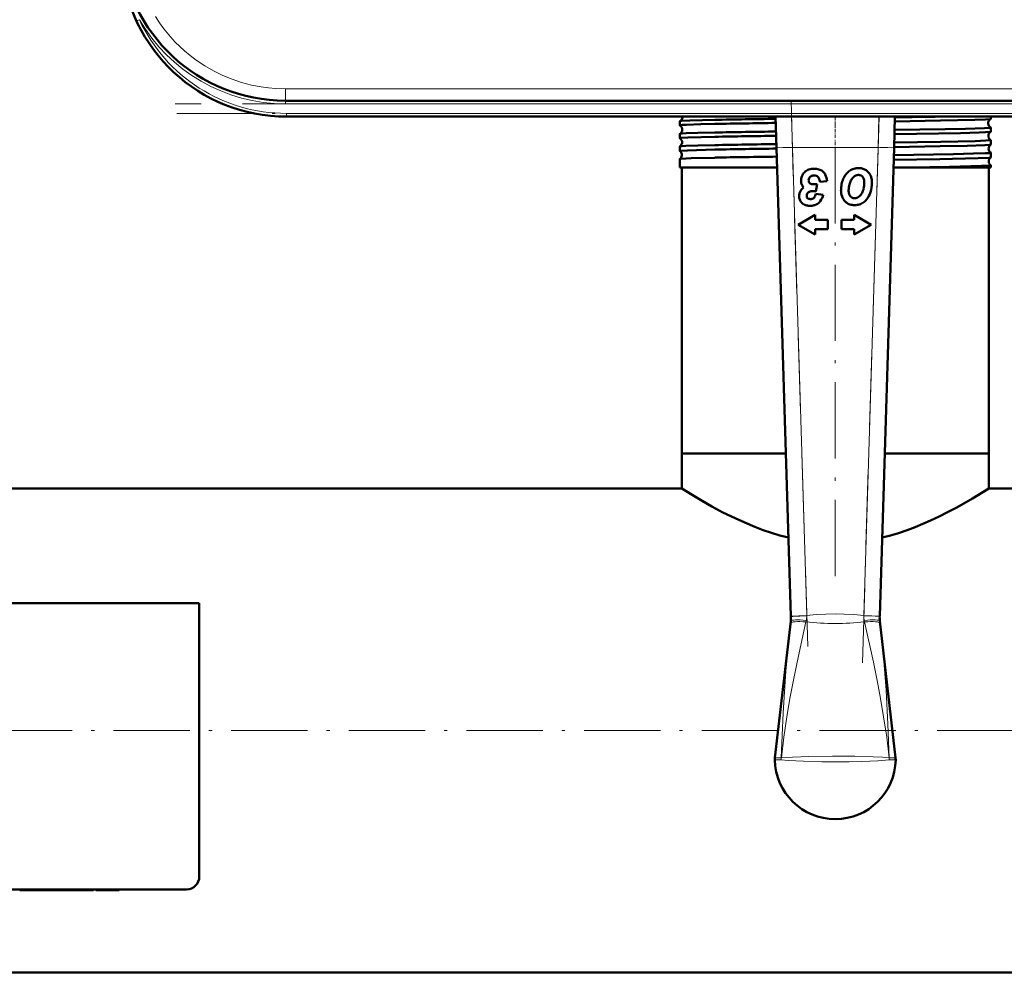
# Model space of a CAD drawing. Extents: x -1358 to 1757, y -1506 to 612.
# Tile 7 of 86: x 169 to 323, y -1502 to -1352. Entities that reach past the tile are written whole.
import ezdxf

# ---------------------------------------------------------------- set-up
doc = ezdxf.new("R2010")
doc.units = 0
doc.linetypes.add('DASHDOT', pattern=[18.5, 12, -3, 0.5, -3])

msp = doc.modelspace()

# ---------------------------------------------------------------- linework, layer by layer
at = {"color": 7, "lineweight": 18}
for p, q in [((187.06, -1352.34), (186.92, -1352.4)), ((187.38, -1352.19), (187.06, -1352.34)), ((210.32, -1363.07), (383.26, -1363.07)), ((210.32, -1363.07), (210.32, -1364.93)), ((210.32, -1365.43), (210.32, -1364.93)), ((383.26, -1365.43), (210.32, -1365.43)), ((210.49, -1366.93), (383.09, -1366.93)), ((210.49, -1367.43), (210.49, -1366.93)), ((289.92, -1367.43), (290.06, -1372.28)), ((303.53, -1372.28), (303.66, -1367.43)), ((290.06, -1372.28), (287.56, -1372.36)), ((303.53, -1372.28), (290.06, -1372.28)), ((290.06, -1372.28), (292.31, -1445.92)), ((301.28, -1445.92), (303.53, -1372.28)), ((306.03, -1372.36), (303.53, -1372.28)), ((292.31, -1445.92), (289.81, -1445.99)), ((292.31, -1445.92), (292.3, -1445.97)), ((301.28, -1445.97), (301.28, -1445.92)), ((301.28, -1445.92), (303.78, -1445.99)), ((289.74, -1447.13), (289.78, -1446.78)), ((292.22, -1446.68), (292.17, -1446.92)), ((301.41, -1446.92), (301.36, -1446.68)), ((303.8, -1446.78), (303.84, -1447.13)), ((288.31, -1468.3), (288.32, -1468.29)), ((305.27, -1468.29), (305.27, -1468.3))]:
    msp.add_line(p, q, dxfattribs=at)
at = {"color": 7, "linetype": 'DASHDOT', "lineweight": 18}
for p, q in [((400.56, -1365.43), (193.02, -1365.43)), ((289.83, -1364.83), (292.53, -1453.37)), ((301.05, -1453.37), (303.75, -1364.83)), ((193.23, -1366.93), (400.35, -1366.93)), ((296.79, -1439.72), (296.79, -1367.05)), ((472.79, -1463.98), (-199.21, -1463.98))]:
    msp.add_line(p, q, dxfattribs=at)
at = {"color": 7, "lineweight": 50}
for p, q in [((383.26, -1364.93), (210.32, -1364.93)), ((383.09, -1367.43), (210.49, -1367.43)), ((212.89, -1367.43), (223.09, -1367.43)), ((223.09, -1367.43), (283.09, -1367.43)), ((272.33, -1368.81), (272.33, -1368.16)), ((283.09, -1367.43), (293.29, -1367.43)), ((287.56, -1372.36), (287.41, -1367.42)), ((306.18, -1367.43), (306.03, -1372.36)), ((321.25, -1367.8), (321.25, -1367.43)), ((272.33, -1370.82), (272.33, -1370.14)), ((321.25, -1369.82), (321.25, -1369.15)), ((321.25, -1371.84), (321.25, -1371.13)), ((272.33, -1372.85), (272.33, -1372.12)), ((272.34, -1372.85), (272.33, -1372.85)), ((289.81, -1445.99), (287.56, -1372.36)), ((306.03, -1372.36), (303.78, -1445.99)), ((321.25, -1373.86), (321.25, -1373.11)), ((272.33, -1374.1), (272.34, -1374.1)), ((272.33, -1375.43), (272.33, -1374.1)), ((321.25, -1373.86), (321.25, -1373.86)), ((277.84, -1375.43), (272.33, -1375.43)), ((272.64, -1420.43), (272.64, -1375.43)), ((287.65, -1375.43), (277.84, -1375.43)), ((308.53, -1375.43), (305.93, -1375.43)), ((321.25, -1375.43), (308.53, -1375.43)), ((320.94, -1420.43), (320.94, -1375.43)), ((321.25, -1375.09), (321.25, -1375.08)), ((321.25, -1375.43), (321.25, -1375.09)), ((292.6, -1377.47), (292.61, -1377.42)), ((294.37, -1377.68), (295.54, -1377.58)), ((293.35, -1379.16), (293.45, -1379.16)), ((293.72, -1379.19), (293.94, -1378.07)), ((292.44, -1380.28), (292.41, -1380.25)), ((294.9, -1379.72), (293.75, -1379.58)), ((293.63, -1382.87), (290.94, -1384.43)), ((293.63, -1383.69), (293.63, -1382.87)), ((295.63, -1383.69), (293.63, -1383.69)), ((295.63, -1385.16), (295.63, -1383.69)), ((299.75, -1383.69), (297.75, -1383.69)), ((297.75, -1383.69), (297.75, -1385.16)), ((299.75, -1382.87), (299.75, -1383.69)), ((302.44, -1384.43), (299.75, -1382.87)), ((290.94, -1384.43), (293.63, -1385.98)), ((293.63, -1385.16), (295.63, -1385.16)), ((293.63, -1385.98), (293.63, -1385.16)), ((297.75, -1385.16), (299.75, -1385.16)), ((299.75, -1385.98), (302.44, -1384.43)), ((299.75, -1385.16), (299.75, -1385.98)), ((278.08, -1420.43), (272.64, -1420.43)), ((289.03, -1420.43), (272.64, -1420.43)), ((272.64, -1425.93), (272.64, -1420.43)), ((289.03, -1420.43), (278.08, -1420.43)), ((320.94, -1420.43), (304.56, -1420.43)), ((320.94, -1420.43), (304.56, -1420.43)), ((320.94, -1425.93), (320.94, -1420.43)), ((272.64, -1425.93), (150.24, -1425.93)), ((416.79, -1425.93), (320.94, -1425.93)), ((196.79, -1443.98), (112.79, -1443.98)), ((196.79, -1486.98), (196.79, -1443.98)), ((289.81, -1446.07), (289.81, -1445.99)), ((303.78, -1445.99), (303.77, -1446.07)), ((287.31, -1468.27), (289.78, -1446.79)), ((289.78, -1446.78), (289.78, -1446.79)), ((303.8, -1446.79), (303.8, -1446.78)), ((306.27, -1468.27), (303.8, -1446.79)), ((114.79, -1488.98), (194.79, -1488.98)), ((168.55, -1488.98), (168.55, -1489.08)), ((168.55, -1489.08), (173.12, -1489.08)), ((173.12, -1488.98), (173.12, -1489.08)), ((175.58, -1489.08), (173.12, -1489.08)), ((175.58, -1488.98), (175.58, -1489.08)), ((176.3, -1489.08), (175.58, -1489.08)), ((176.3, -1488.98), (176.3, -1489.08)), ((176.3, -1489.08), (179.24, -1489.08)), ((179.24, -1488.98), (179.24, -1489.08)), ((179.9, -1489.08), (179.24, -1489.08)), ((179.9, -1488.98), (179.9, -1489.08)), ((180.16, -1489.08), (179.9, -1489.08)), ((180.16, -1488.98), (180.16, -1489.08)), ((180.53, -1488.98), (180.53, -1489.08)), ((181.84, -1489.08), (180.53, -1489.08)), ((181.84, -1488.98), (181.84, -1489.08)), ((182.86, -1489.08), (181.84, -1489.08)), ((182.86, -1488.98), (182.86, -1489.08)), ((184.17, -1489.08), (182.86, -1489.08)), ((184.17, -1488.98), (184.17, -1489.08)), ((416.79, -1502.03), (-143.21, -1502.03))]:
    msp.add_line(p, q, dxfattribs=at)
at = {"color": 7, "linetype": 'DASHDOT', "lineweight": 18, "ltscale": 0.034799}
msp.add_line((296.79, -1368.7), (296.79, -1367.31), dxfattribs=at)
at = {"color": 7, "linetype": 'DASHDOT', "lineweight": 18, "ltscale": 0.043887}
msp.add_line((296.79, -1370.75), (296.79, -1369), dxfattribs=at)
at = {"color": 7, "linetype": 'DASHDOT', "lineweight": 18, "ltscale": 0.045032}
msp.add_line((296.79, -1372.78), (296.79, -1370.98), dxfattribs=at)
at = {"color": 7, "linetype": 'DASHDOT', "lineweight": 18, "ltscale": 0.412128}
msp.add_line((288.55, -1372.28), (305.03, -1372.28), dxfattribs=at)
at = {"color": 7, "linetype": 'DASHDOT', "lineweight": 18, "ltscale": 0.003015}
msp.add_line((169.83, -1488.97), (169.83, -1489.09), dxfattribs=at)
at = {"color": 7, "linetype": 'DASHDOT', "lineweight": 18, "ltscale": 0.003021}
msp.add_line((173.13, -1488.97), (173.13, -1489.09), dxfattribs=at)
at = {"color": 7, "lineweight": 18}
for points in [[(210.32, -1363.07), (208.77, -1363.02), (207.66, -1362.92), (206.53, -1362.76), (205, -1362.47), (203.45, -1362.06), (201.95, -1361.56), (200.48, -1360.95), (199.04, -1360.25), (197.64, -1359.44), (196.31, -1358.55), (195.36, -1357.83), (194.44, -1357.06), (193.02, -1355.7), (192.25, -1354.86), (191.23, -1353.62), (190.54, -1352.66), (189.89, -1351.67)], [(289.81, -1446.07), (289.81, -1446.07), (289.81, -1446.07), (289.84, -1446.07), (290.14, -1446.05), (292.3, -1445.97)], [(292.31, -1445.92), (293.81, -1445.77), (295.33, -1445.68), (296.76, -1445.65), (298.19, -1445.68), (299.73, -1445.77), (301.28, -1445.92)], [(301.28, -1445.97), (303.05, -1446.03), (303.75, -1446.07), (303.77, -1446.07), (303.77, -1446.07)], [(288.3, -1468.3), (288.43, -1464.76), (288.59, -1461.22), (288.79, -1457.93), (289.03, -1454.65), (289.36, -1450.88), (289.74, -1447.13)], [(292.17, -1446.92), (290.8, -1453.26), (290.22, -1456.1), (289.67, -1458.96), (289.18, -1461.82), (288.71, -1465.06), (288.32, -1468.29)], [(305.27, -1468.29), (304.88, -1465.06), (304.4, -1461.84), (303.91, -1458.97), (303.37, -1456.11), (302.79, -1453.26), (301.41, -1446.92)], [(303.84, -1447.13), (304.37, -1452.39), (304.78, -1457.67), (305.08, -1462.98), (305.28, -1468.3)], [(288.3, -1468.58), (287.32, -1468.61), (287.3, -1468.61), (287.29, -1468.61), (287.29, -1468.61)], [(287.31, -1468.27), (287.31, -1468.27), (287.32, -1468.27), (287.43, -1468.27), (288.3, -1468.3)], [(296.79, -1468.91), (294.7, -1468.9), (291.77, -1468.83), (289.38, -1468.69), (288.3, -1468.58)], [(288.31, -1468.29), (290.06, -1468.16), (292.65, -1468.07), (296.38, -1468.03), (296.79, -1468.03)], [(296.79, -1468.03), (299.89, -1468.05), (302.74, -1468.13), (304.24, -1468.21), (305.27, -1468.29)], [(305.28, -1468.58), (303.47, -1468.74), (300.95, -1468.86), (298.99, -1468.9), (296.79, -1468.91)], [(305.28, -1468.3), (306.24, -1468.27), (306.27, -1468.27), (306.27, -1468.27), (306.27, -1468.27)], [(306.29, -1468.61), (306.29, -1468.61), (306.28, -1468.61), (306.17, -1468.61), (305.28, -1468.58)]]:
    msp.add_lwpolyline(points, dxfattribs=at)
at = {"color": 7, "lineweight": 50}
for points in [[(272.33, -1368.81), (272.33, -1368.8), (272.33, -1368.8), (272.34, -1368.8), (272.35, -1368.8), (272.38, -1368.79), (272.72, -1368.75), (273.4, -1368.71), (275.65, -1368.64), (277.84, -1368.59)], [(272.34, -1368.15), (272.39, -1368.14), (272.57, -1368.11), (273.91, -1368.04), (277.84, -1367.94)], [(306.15, -1368.18), (313.34, -1368.06), (318.73, -1367.94), (320.41, -1367.88), (321.13, -1367.83), (321.22, -1367.81), (321.24, -1367.81)], [(272.34, -1370.13), (272.35, -1370.13), (272.4, -1370.12), (272.73, -1370.08), (273.32, -1370.05), (275.16, -1369.99), (277.84, -1369.93)], [(306.09, -1370.19), (316.46, -1370.02), (319.4, -1369.94), (320.4, -1369.9), (321.12, -1369.85), (321.22, -1369.83), (321.24, -1369.82)], [(306.11, -1369.52), (314.05, -1369.4), (317.25, -1369.33), (320.26, -1369.24), (320.97, -1369.2), (321.22, -1369.17), (321.24, -1369.16), (321.25, -1369.16), (321.25, -1369.15), (321.25, -1369.15)], [(272.33, -1370.82), (272.33, -1370.82), (272.33, -1370.82), (272.34, -1370.82), (272.35, -1370.81), (272.48, -1370.79), (273.6, -1370.72), (277.84, -1370.6)], [(306.05, -1371.51), (313.39, -1371.39), (318.8, -1371.27), (320.46, -1371.21), (321.16, -1371.16), (321.24, -1371.14), (321.25, -1371.14), (321.25, -1371.14), (321.25, -1371.13)], [(272.33, -1372.85), (272.33, -1372.85), (272.33, -1372.84), (272.34, -1372.84), (272.35, -1372.83), (272.51, -1372.81), (273.53, -1372.75), (277.84, -1372.63)], [(272.34, -1372.12), (272.35, -1372.11), (272.4, -1372.1), (272.72, -1372.07), (273.3, -1372.03), (275.16, -1371.97), (277.84, -1371.91)], [(305.99, -1373.49), (315.39, -1373.33), (318.55, -1373.26), (320.39, -1373.2), (320.94, -1373.16), (321.22, -1373.13), (321.24, -1373.12), (321.25, -1373.12), (321.25, -1373.11), (321.25, -1373.11)], [(306.03, -1372.22), (313.27, -1372.1), (317.54, -1372.02), (320.33, -1371.92), (321.05, -1371.88), (321.21, -1371.85), (321.24, -1371.84)], [(272.34, -1374.1), (272.34, -1374.09), (272.37, -1374.08), (272.54, -1374.06), (274.15, -1373.98), (277.84, -1373.89)], [(305.97, -1374.24), (313.25, -1374.13), (319.25, -1373.99), (320.97, -1373.91), (321.2, -1373.88), (321.24, -1373.87), (321.25, -1373.86)], [(308.53, -1375.43), (314.75, -1375.32), (319.77, -1375.2), (321, -1375.13), (321.22, -1375.1), (321.24, -1375.1), (321.25, -1375.09), (321.25, -1375.09), (321.25, -1375.09)], [(289.43, -1433.66), (288.09, -1433.31), (286.78, -1432.92), (285.44, -1432.46), (284.15, -1431.97), (282.55, -1431.3), (281.03, -1430.61), (279.13, -1429.68), (277.4, -1428.76), (275.88, -1427.89), (274.28, -1426.94), (272.64, -1425.93)], [(320.94, -1425.93), (318.39, -1427.49), (315.91, -1428.9), (314.45, -1429.67), (313.15, -1430.33), (311.77, -1430.98), (309.38, -1431.99), (308.09, -1432.48), (306.75, -1432.93), (305.47, -1433.32), (304.15, -1433.66)]]:
    msp.add_lwpolyline(points, dxfattribs=at)
for centre, radius, start, end in [((210.32, -1338.93), 26, 184, 270), ((210.49, -1341.43), 26, 184, 270), ((272.34, -1368.16), 0.0142, 101.5103, 159.0663), ((272.04, -1367.48), 0.74, 294.5024, 352.9409), ((272.03, -1367.47), 0.746, 352.7991, 3.5183), ((308.12, -2949.54), 1581.89, 90.74998, 91.09702), ((308.21, -2929.72), 1561.43, 90.76217, 91.11447), ((278.24, 684.44), 2052.17, 270.77983, 270.98244), ((321.57, -1368.47), 0.742, 115.9765, 183.8979), ((321.57, -1368.48), 0.741, 183.6634, 244.0841), ((321.24, -1367.79), 0.0132, 283.6255, 341.0246), ((272.34, -1368.8), 0.0119, 196.8948, 254.3208), ((272.34, -1370.15), 0.0116, 105.5576, 162.9629), ((272, -1369.47), 0.743, 352.6969, 62.572), ((272, -1369.48), 0.741, 297.3526, 352.8988), ((308.3, -2963.7), 1594.06, 90.74828, 91.09484), ((321.6, -1370.47), 0.742, 118.8606, 183.8746), ((321.24, -1369.15), 0.0127, 18.7319, 76.3304), ((321.24, -1369.81), 0.011, 287.7801, 344.8173), ((272.34, -1370.82), 0.0102, 193.6686, 250.1709), ((271.96, -1371.47), 0.743, 352.7121, 59.6357), ((271.96, -1371.48), 0.742, 300.3006, 352.87), ((308.28, -2933.82), 1563.51, 90.76158, 91.11567), ((321.6, -1370.48), 0.742, 183.6938, 241.1753), ((321.24, -1371.14), 0.0106, 15.3321, 72.4338), ((272.34, -1372.13), 0.0098, 109.8066, 166.2686), ((271.93, -1373.47), 0.744, 352.7338, 56.57), ((308.41, -2975.02), 1603.4, 90.74579, 91.09249), ((308.45, -2944.62), 1572.3, 90.76133, 91.11569), ((321.64, -1372.47), 0.743, 121.8709, 183.8615), ((321.64, -1372.47), 0.743, 183.7187, 238.1576), ((321.24, -1371.83), 0.00945, 292.0189, 347.7772), ((321.24, -1373.11), 0.00906, 12.2529, 68.0265), ((271.93, -1373.48), 0.742, 303.375, 352.8545), ((308.46, -2982.61), 1609.02, 90.74303, 91.09067), ((321.67, -1374.47), 0.744, 125.0164, 183.833), ((321.67, -1374.47), 0.743, 183.7214, 235.0316), ((293.44, -1377.59), 2.05, 137.4422, 158.2315), ((293.11, -1377.29), 1.6, 113.6304, 137.4422), ((293.41, -1377.97), 2.34, 94.4101, 113.6304), ((293.46, -1378.6), 2.98, 92.1494, 94.4101), ((293.47, -1378.96), 3.34, 90.021, 92.1494), ((293.47, -1378.31), 2.69, 73.5785, 90.021), ((293.76, -1377.33), 1.67, 52.1297, 73.5785), ((293.77, -1377.31), 1.64, 27.9918, 52.1297), ((300.47, -1378.06), 2.53, 124.1102, 141.626), ((300.66, -1378.34), 2.88, 116.3172, 124.1102), ((300.47, -1377.95), 2.44, 107.7982, 116.3172), ((300.44, -1377.85), 2.33, 98.8623, 107.7982), ((300.44, -1377.85), 2.33, 89.9239, 98.8623), ((300.44, -1377.95), 2.43, 82.8804, 89.9237), ((300.47, -1377.69), 2.17, 75.3803, 82.8807), ((300.48, -1377.63), 2.11, 67.6508, 75.3803), ((300.47, -1377.65), 2.13, 59.9657, 67.6508), ((300.58, -1377.46), 1.91, 43.0364, 59.9657), ((300.53, -1377.51), 1.99, 26.4762, 43.0364), ((293.29, -1377.53), 1.88, 158.2315, 180), ((293.19, -1377.53), 1.79, 180.021, 187.9721), ((292.89, -1377.57), 1.48, 187.9721, 196.8187), ((293.46, -1377.47), 0.854, 180.163, 196.9753), ((293.4, -1377.45), 0.795, 155.9154, 177.275), ((293.04, -1377.59), 0.418, 196.9753, 219.1737), ((293.28, -1377.4), 0.664, 132.8032, 155.9154), ((293.11, -1377.54), 0.507, 219.1737, 238.618), ((293.36, -1377.48), 0.774, 121.3906, 132.8032), ((293.35, -1377.48), 0.768, 109.9406, 121.3906), ((293.38, -1377.55), 0.845, 99.3049, 109.9406), ((293.43, -1377.87), 1.17, 90.021, 99.3049), ((293.43, -1377.93), 1.23, 71.5916, 90.021), ((293.6, -1377.4), 0.675, 48.0024, 71.5916), ((293.57, -1377.44), 0.727, 26.6644, 48.0024), ((292.92, -1377.77), 1.46, 3.6997, 26.6644), ((292.78, -1377.84), 2.76, 5.4221, 27.9918), ((301.88, -1378.87), 4.18, 156.8653, 168.7848), ((301.05, -1378.52), 3.27, 141.626, 156.8653), ((302.27, -1378.98), 3.36, 159.1418, 164.9445), ((301.87, -1378.83), 2.94, 152.9844, 159.1418), ((301.3, -1378.54), 2.3, 145.2851, 152.9844), ((301.09, -1378.4), 2.05, 137.1586, 145.2851), ((300.7, -1378.04), 1.52, 126.5931, 137.1586), ((300.45, -1377.69), 1.09, 114.3941, 126.5931), ((300.49, -1377.79), 1.19, 108.6933, 114.3941), ((300.44, -1377.64), 1.03, 102.6353, 108.6933), ((300.43, -1377.59), 0.985, 96.3311, 102.6353), ((300.43, -1377.55), 0.947, 89.924, 96.3311), ((300.43, -1377.63), 1.02, 84.1567, 89.924), ((300.44, -1377.47), 0.862, 77.9682, 84.1567), ((300.46, -1377.37), 0.762, 58.2264, 77.9682), ((300.38, -1377.51), 0.929, 15.9233, 58.2264), ((299.02, -1377.9), 2.34, 360, 15.9233), ((298.5, -1377.9), 2.86, 352.5105, 359.924), ((300.26, -1377.65), 2.28, 12.1342, 26.4762), ((297.65, -1377.81), 4.91, 342.0791, 359.924), ((299.49, -1377.81), 3.07, 0, 12.1342), ((293.02, -1379.95), 1.91, 164.995, 181.7265), ((292.58, -1379.83), 1.45, 147.4215, 164.995), ((292.62, -1379.86), 1.5, 130.4133, 147.4215), ((292.78, -1377.61), 1.36, 196.8187, 216.8441), ((293, -1380.31), 2.09, 124.4207, 130.4133), ((292.97, -1377.46), 1.61, 216.8441, 224.3269), ((292.86, -1379.79), 0.543, 126.6588, 145.9473), ((292.94, -1379.9), 0.676, 114.0681, 126.6588), ((293.13, -1380.33), 1.15, 103.9438, 114.0681), ((293.1, -1377.56), 0.479, 238.618, 258.469), ((293.23, -1380.72), 1.56, 96.0854, 103.9438), ((293.26, -1376.75), 1.31, 258.469, 263.1053), ((293.36, -1381.91), 2.75, 90.0719, 96.0854), ((293.49, -1374.87), 3.2, 263.1053, 266.194), ((293.58, -1373.48), 4.6, 266.194, 268.3873), ((293.69, -1369.63), 8.44, 268.3873, 271.6778), ((293.35, -1381.07), 1.91, 85.8514, 87.1369), ((293.34, -1381.18), 2.02, 79.4174, 85.8514), ((302.45, -1378.99), 4.75, 168.7848, 179.924), ((300.91, -1378.98), 3.22, 180, 198.1127), ((301.71, -1378.99), 2.82, 171.515, 179.924), ((301.07, -1378.99), 2.18, 180, 196.3019), ((302.55, -1379.12), 3.67, 164.062, 171.515), ((299.06, -1378.37), 2.21, 326.6467, 337.419), ((298.39, -1378.1), 2.93, 337.419, 346.8649), ((296.31, -1377.61), 5.07, 346.8649, 352.5105), ((298.96, -1378.23), 3.53, 320.9519, 342.0791), ((292.92, -1379.95), 1.8, 181.7475, 183.5317), ((292.63, -1379.97), 1.51, 183.5317, 205.2295), ((292.49, -1380.04), 1.36, 205.2295, 228.3036), ((293.35, -1379.89), 1.04, 172.9701, 180), ((293.07, -1379.89), 0.77, 180.021, 198.3964), ((293.04, -1379.85), 0.73, 164.8128, 172.9701), ((292.89, -1379.81), 0.577, 145.9473, 164.8128), ((292.66, -1380.03), 0.332, 198.3964, 222.5937), ((292.67, -1380.01), 0.357, 229.1441, 242.1451), ((292.78, -1379.81), 0.577, 242.1451, 253.6908), ((292.84, -1379.61), 0.785, 253.6908, 262.8787), ((292.92, -1378.97), 1.43, 262.8787, 270.021), ((292.92, -1379.46), 0.948, 270.021, 276.5352), ((292.92, -1379.47), 0.929, 276.5352, 283.1029), ((292.91, -1379.45), 0.95, 283.1029, 289.5545), ((292.88, -1379.36), 1.05, 289.5545, 295.7376), ((293.21, -1380.05), 0.289, 295.7376, 325.8259), ((291.44, -1378.85), 2.43, 325.8259, 342.3443), ((293.15, -1379.87), 1.53, 304.7057, 326.3342), ((291.38, -1378.69), 3.67, 326.3342, 343.6082), ((299.79, -1379.35), 2.04, 198.1127, 221.5011), ((299.82, -1379.32), 2.08, 221.5011, 226.7792), ((299.71, -1379.45), 1.91, 226.7792, 232.3065), ((299.64, -1379.53), 1.81, 232.3065, 252.3526), ((299.93, -1379.32), 0.996, 196.3019, 219.4887), ((299.9, -1379.35), 0.96, 219.4887, 237.4405), ((299.79, -1379.53), 0.742, 237.4405, 257.3748), ((299.81, -1379.45), 0.825, 257.3748, 263.8593), ((299.82, -1379.3), 0.972, 263.8593, 269.924), ((299.82, -1379.1), 1.17, 269.924, 277.756), ((299.84, -1379.24), 1.03, 277.756, 286.0127), ((299.84, -1379.25), 1.02, 286.0127, 294.3724), ((299.81, -1379.18), 1.09, 294.3724, 302.4893), ((299.89, -1379.09), 2.26, 282.7073, 302.3253), ((299.67, -1378.97), 1.35, 302.4893, 315.8813), ((299.07, -1378.38), 2.2, 315.8813, 326.6467), ((299.75, -1378.87), 2.53, 302.3253, 320.9519), ((292.54, -1379.98), 1.44, 228.3036, 240.6248), ((292.64, -1379.8), 1.64, 240.6248, 252.0423), ((292.72, -1379.57), 1.88, 252.0423, 261.8925), ((292.83, -1378.8), 2.67, 261.8925, 270.021), ((292.83, -1378.61), 2.86, 270.021, 277.0645), ((292.91, -1379.31), 2.15, 277.0645, 285.2979), ((292.98, -1379.54), 1.91, 285.2979, 294.6255), ((293.08, -1379.76), 1.67, 294.6255, 304.7057), ((299.79, -1379.07), 2.29, 252.3526, 269.924), ((299.79, -1378.43), 2.93, 269.924, 276.047), ((299.84, -1378.85), 2.5, 276.047, 282.7073), ((284.77, -1446.23), 5.04, 353.717, 1.7402), ((308.81, -1446.23), 5.04, 178.2598, 186.283), ((289.82, -1468.56), 2.53, 173.4796, 181.0425), ((296.79, -1468.43), 9.5, 181.0875, 269.9999), ((296.79, -1468.43), 9.5, 270, 358.9168), ((303.79, -1468.56), 2.5, 358.92, 6.5602), ((194.79, -1486.98), 2, 269.9994, 359.9994)]:
    msp.add_arc(centre, radius, start, end, dxfattribs=at)
at = {"color": 7, "lineweight": 18}
for centre, radius, start, end in [((210.32, -1338.93), 26.5, 210.0262, 270), ((210.49, -1341.43), 25.5, 204.9597, 270), ((288.86, -1445.94), 3.45, 347.5497, 359.4352), ((304.73, -1445.94), 3.45, 180.5645, 192.4507), ((296.79, -1403.77), 43.39, 263.889, 276.111), ((291.09, -1468.61), 2.8, 173.4602, 179.3066), ((291.09, -1468.51), 2.79, 175.505, 181.3275), ((302.49, -1468.61), 2.8, 0.6934, 6.5398), ((302.5, -1468.51), 2.79, 358.6725, 4.495)]:
    msp.add_arc(centre, radius, start, end, dxfattribs=at)
for centre, major_axis, ratio, start_param, end_param in [((292.23, -1447.41), (2.49, -0.27), 0.191483, 1.613924, 3.135389), ((292.27, -1447.05), (2.48, -0.27), 0.146033, 1.603676, 3.138652), ((301.32, -1447.05), (2.48, 0.27), 0.146033, 0.00294, 1.537917), ((301.35, -1447.41), (2.49, 0.27), 0.191483, 0.006204, 1.527669)]:
    msp.add_ellipse(centre, major_axis=major_axis, ratio=ratio, start_param=start_param, end_param=end_param, dxfattribs=at)

doc.saveas('drawing.dxf')
